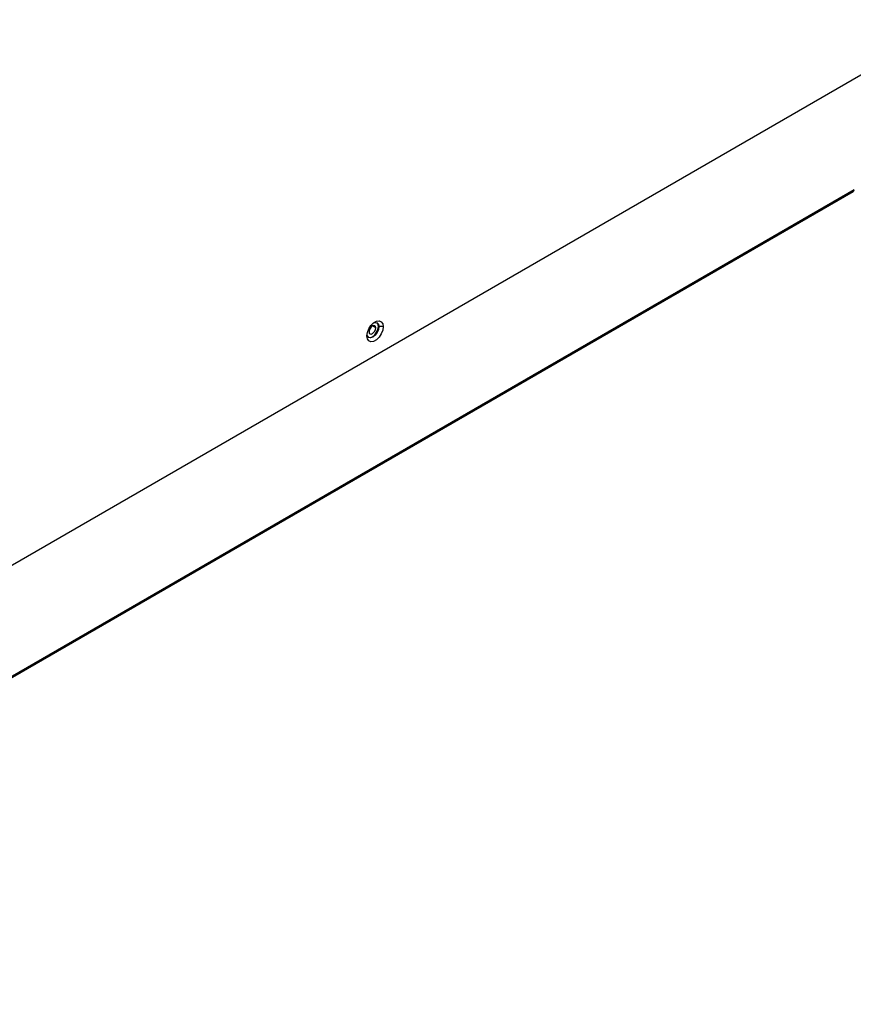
# Model space of a CAD drawing. Header units: millimetres. Extents: x 0 to 1118, y 0 to 864.
# Tile 141 of 256: x 914 to 936, y 582 to 608. Entities that reach past the tile are written whole.
import ezdxf

# ---------------------------------------------------------------- set-up
doc = ezdxf.new("R2010")
doc.units = ezdxf.units.MM

msp = doc.modelspace()

# ---------------------------------------------------------------- linework, layer by layer
at = {"color": 7, "linetype": 'Continuous', "lineweight": 25}
for p, q in [((908.6028, 590.3223), (938.8317, 607.773)), ((898.749, 581.6518), (936.1027, 603.2156)), ((936.1234, 603.2614), (898.7698, 581.6976)), ((923.5087, 599.6295), (923.4945, 599.6376)), ((923.6218, 599.6295), (923.5087, 599.6295))]:
    msp.add_line(p, q, dxfattribs=at)
at = {"color": 8, "linetype": 'Continuous', "lineweight": 25}
msp.add_line((923.4238, 599.5968), (923.3354, 599.6478), dxfattribs=at)
at = {"color": 7, "linetype": 'Continuous', "lineweight": 25, "flags": 128}
for points in [[(923.1905, 599.3805), (923.2035, 599.4731), (923.2409, 599.5697), (923.2983, 599.6584), (923.3687, 599.7286), (923.4436, 599.7718), (923.514, 599.7829), (923.5713, 599.7604), (923.6088, 599.7071), (923.6218, 599.6295)], [(923.6218, 599.6295), (923.6088, 599.5368), (923.5713, 599.4402), (923.514, 599.3515), (923.4436, 599.2813), (923.3687, 599.2381), (923.2983, 599.227), (923.2409, 599.2495), (923.2035, 599.3028), (923.1905, 599.3805)], [(923.5087, 599.6295), (923.4965, 599.5522), (923.4621, 599.4726), (923.4104, 599.403), (923.3496, 599.3539), (923.2887, 599.3327), (923.2371, 599.3428), (923.2026, 599.3825), (923.1926, 599.4169)], [(923.2302, 599.3472), (923.2745, 599.3409), (923.3354, 599.3621), (923.3963, 599.4112), (923.4479, 599.4808), (923.4824, 599.5603), (923.4945, 599.6376)], [(923.4238, 599.5968), (923.4171, 599.632), (923.3979, 599.654), (923.3692, 599.6596), (923.3354, 599.6478), (923.3016, 599.6205), (923.2729, 599.5819), (923.2538, 599.5377), (923.247, 599.4948)], [(923.247, 599.4948), (923.2538, 599.4596), (923.2729, 599.4375), (923.3016, 599.432), (923.3354, 599.4437), (923.3692, 599.471), (923.3979, 599.5097), (923.4171, 599.5539), (923.4238, 599.5968)], [(923.3756, 599.7339), (923.4104, 599.7425), (923.4621, 599.7325), (923.4965, 599.6928), (923.5087, 599.6295)], [(923.4945, 599.6376), (923.4824, 599.7009), (923.4547, 599.7362)]]:
    msp.add_lwpolyline(points, dxfattribs=at)
at = {"color": 7, "linetype": 'Continuous', "lineweight": 25}
msp.add_arc((936.0759, 603.2553), 0.048, 304.05635, 7.25583, dxfattribs=at)

doc.saveas('drawing.dxf')
